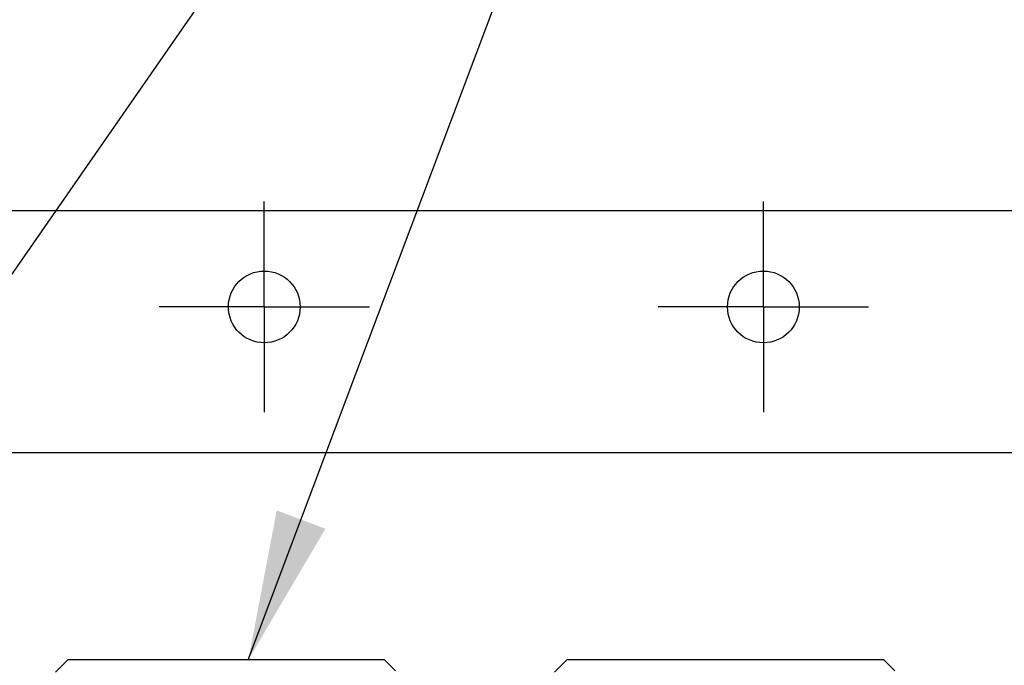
# Model space of a CAD drawing. Header units: inches. Extents: x 0 to 34, y 0 to 22.
# Tile 37 of 59: x 19.2 to 20.3, y 6.6 to 7.4. Entities that reach past the tile are written whole.
import ezdxf

# ---------------------------------------------------------------- set-up
doc = ezdxf.new("R2010")
doc.units = ezdxf.units.IN
doc.header["$LTSCALE"] = 1.87
doc.header["$MEASUREMENT"] = 0
doc.linetypes.add('CENTER', pattern=[0.6, 0.375, -0.075, 0.075, -0.075])
doc.layers.get('0').update_dxf_attribs({"linetype": 'CONTINUOUS'})
for name, color, linetype in [('COSMETIC', 7, 'CONTINUOUS'), ('DEFAULT_1', 7, 'CENTER'), ('DETAIL', 7, 'CONTINUOUS')]:
    doc.layers.add(name, color=color, linetype=linetype)
doc.styles.get("Standard").update_dxf_attribs({"font": 'txt', "width": 0.8})
doc.dimstyles.get("Standard").update_dxf_attribs({"dimtxt": 0.125, "dimasz": 0.18, "dimexe": 0.18, "dimexo": 0.0625, "dimgap": 0.09, "dimtad": 0, "dimtih": 1, "dimtoh": 1, "dimdec": 3, "dimzin": 4, "dimdsep": 46, "dimtxsty": 'STANDARD', "dimblk": '_FILLED', "dimblk1": '_FILLED', "dimblk2": '_FILLED', "dimcen": 0.09, "dimadec": 0, "dimazin": 0, "dimtol": 1, "dimtp": 0.01, "dimtm": 0.01, "dimtfac": 1, "dimtdec": 3, "dimtofl": 0, "dimtmove": 0, "dimatfit": 3, "dimldrblk": '_FILLED', "dimfxl": 1, "dimtolj": 1, "dimtzin": 4, "dimarcsym": 0})

# ---------------------------------------------------------------- blocks, each defined once
blk = doc.blocks.new('_FILLED')
at = {"color": 0, "linetype": 'BYBLOCK'}
blk.add_solid([(0, 0), (-1, 0.1736), (-1, -0.1736)], dxfattribs=at)

msp = doc.modelspace()

# ---------------------------------------------------------------- linework, layer by layer
at = {"color": 7, "linetype": 'CONTINUOUS'}
for p, q in [((19.20931, 6.59562), (19.19455, 6.58086)), ((19.59021, 6.59562), (19.20931, 6.59562)), ((19.60346, 6.58237), (19.59021, 6.59562)), ((19.80931, 6.59562), (19.79455, 6.58086)), ((20.19021, 6.59562), (19.80931, 6.59562)), ((20.20346, 6.58237), (20.19021, 6.59562))]:
    msp.add_line(p, q, dxfattribs=at)
for centre in [(19.44553, 7.01953), (20.04553, 7.01953)]:
    msp.add_circle(centre, 0.04312, dxfattribs=at)
at = {"layer": 'COSMETIC', "color": 4, "linetype": 'CONTINUOUS'}
for p, q in [((9.72417, 7.13515), (22.14494, 7.13515)), ((22.14494, 6.84416), (9.72417, 6.84416))]:
    msp.add_line(p, q, dxfattribs=at)
at = {"layer": 'DEFAULT_1', "color": 7, "linetype": 'CENTER'}
for p, q in [((19.44553, 7.01953), (19.44553, 7.14598)), ((20.04553, 7.01953), (20.04553, 7.14598)), ((19.44553, 7.01953), (19.31908, 7.01953)), ((19.44553, 7.01953), (19.57198, 7.01953)), ((19.44553, 7.01953), (19.44553, 6.89308)), ((20.04553, 7.01953), (19.91908, 7.01953)), ((20.04553, 7.01953), (20.17198, 7.01953)), ((20.04553, 7.01953), (20.04553, 6.89308))]:
    msp.add_line(p, q, dxfattribs=at)

# ---------------------------------------------------------------- leaders
at = {"layer": 'DETAIL', "color": 2, "linetype": 'CONTINUOUS'}
for points in [[(17.00712, 6.59562), (19.63732, 9.24816), (19.81732, 9.24816)], [(17.61054, 6.59562), (20.14275, 8.49816), (20.32275, 8.49816)], [(18.22991, 6.59562), (20.14275, 8.49816), (20.32275, 8.49816)], [(18.82016, 6.59562), (20.14275, 8.49816), (20.32275, 8.49816)], [(19.4263, 6.59562), (20.14275, 8.49816), (20.32275, 8.49816)]]:
    msp.add_leader(points, dimstyle='STANDARD', override={"dimtad": 0}, dxfattribs=at)

doc.saveas('drawing.dxf')
